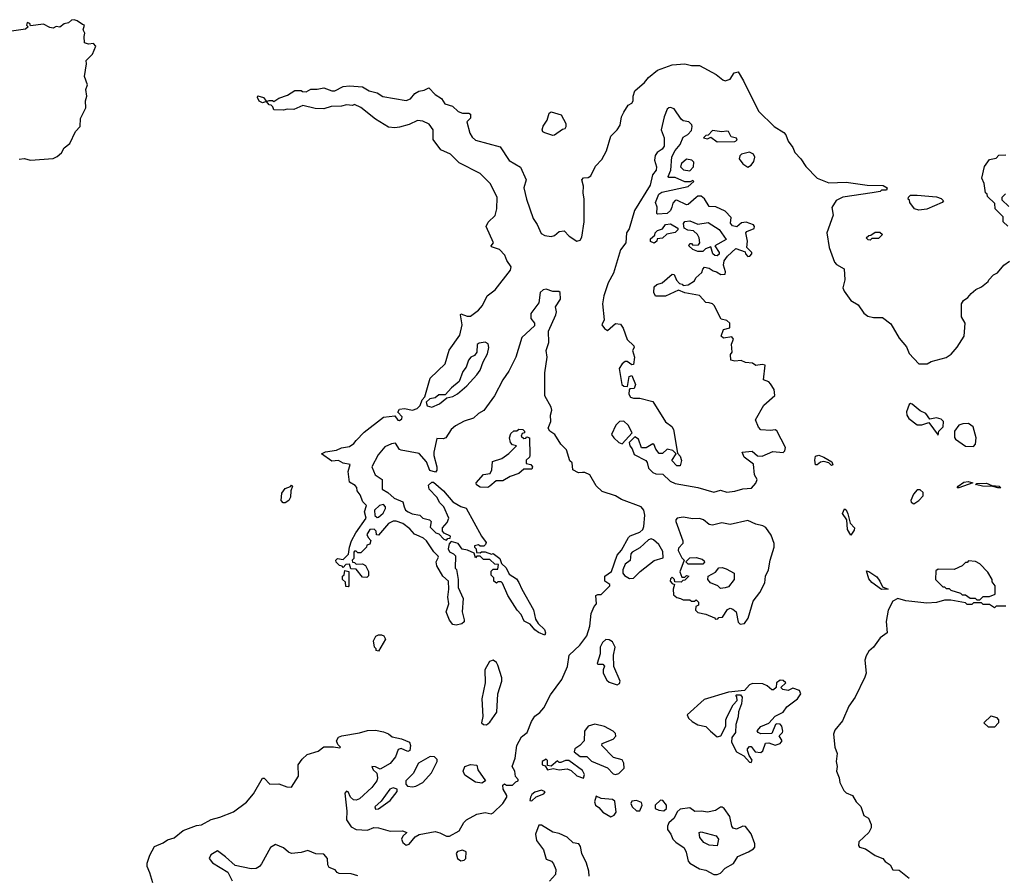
# Model space of a CAD drawing. Extents: x 2380107 to 2585170, y 384273 to 546161.
# Tile 90 of 256: x 2451228 to 2457336, y 469250 to 474558. Entities that reach past the tile are written whole.
import ezdxf

# ---------------------------------------------------------------- set-up
doc = ezdxf.new("R2010")
doc.units = 0

msp = doc.modelspace()

# ---------------------------------------------------------------- linework, layer by layer
at = {"layer": '0CON05XD'}
for points in [[(2451225, 473693.8), (2451255, 473696.9), (2451295, 473687.5), (2451435, 473698.1), (2451461.1, 473708.9), (2451486.7, 473733.3), (2451505, 473764), (2451538.9, 473791.1), (2451574.4, 473865), (2451602.5, 473895), (2451605.8, 473945), (2451638.3, 474011.7), (2451635.8, 474055.8), (2451644.3, 474085), (2451639.2, 474125), (2451648, 474155), (2451630, 474205), (2451642.5, 474285), (2451640, 474305), (2451680, 474345), (2451700, 474395), (2451685, 474410), (2451655, 474407.5), (2451630, 474415), (2451627.5, 474455), (2451632.5, 474475), (2451622.5, 474495), (2451630, 474525), (2451618, 474528), (2451585, 474552.1), (2451565, 474558.5), (2451548.8, 474555), (2451530.5, 474539.5), (2451505, 474532), (2451477, 474513), (2451455, 474516.2), (2451435, 474506.7), (2451415, 474510), (2451375, 474530), (2451295, 474520), (2451290, 474535), (2451275, 474540), (2451270, 474525), (2451280, 474515), (2451265, 474500), (2451177.5, 474487.5)], [(2454020, 473855), (2454035, 473828.8), (2454055, 473810.8), (2454208.9, 473768.9), (2454265, 473683.8), (2454335, 473642.5), (2454370, 473565), (2454356.2, 473515), (2454372.5, 473445), (2454414.4, 473325), (2454438.3, 473288.3), (2454462.4, 473232.4), (2454485, 473219.2), (2454525.8, 473214.2), (2454545, 473218.8), (2454575, 473243.3), (2454605, 473247.5), (2454636.7, 473215), (2454685, 473183.8), (2454705, 473190), (2454715, 473210), (2454729.6, 473305), (2454730.6, 473445), (2454724.2, 473485), (2454725.8, 473525), (2454715.8, 473565), (2454725, 473578), (2454755, 473580), (2454770.2, 473589.8), (2454800.1, 473649.9), (2454838.7, 473691.3), (2454868.2, 473745), (2454894.3, 473835), (2454935.6, 473875), (2454952.2, 473905), (2454961.9, 473955), (2454975.4, 473984.6), (2455002.6, 474027.4), (2455025, 474040.6), (2455034.4, 474055), (2455034.2, 474085), (2455043.6, 474116.4), (2455105, 474169.4), (2455129.5, 474200.5), (2455185, 474244.4), (2455275, 474278.5), (2455354.6, 474284.6), (2455395, 474273.3), (2455445, 474274.5), (2455548.5, 474218.5), (2455590, 474185), (2455605, 474180), (2455635, 474188.8), (2455661.1, 474228.9), (2455685, 474235.6), (2455718.8, 474178.8), (2455810.4, 473990.4), (2455908.1, 473895), (2455968.5, 473858.5), (2455980, 473845), (2455995.5, 473805), (2456025.3, 473765.3), (2456037.3, 473735), (2456074.6, 473695), (2456105, 473647.5), (2456175, 473575.6), (2456247, 473547), (2456355, 473550), (2456485, 473532.5), (2456585, 473530), (2456610, 473515), (2456605, 473500), (2456575, 473500), (2456567, 473493), (2456516.4, 473483.6), (2456335, 473456.7), (2456293.9, 473436.1), (2456266.9, 473393.1), (2456273.8, 473345), (2456235.5, 473235.5), (2456248.9, 473145), (2456282.7, 473055), (2456295, 473040), (2456342, 473012), (2456347.8, 472945), (2456334.7, 472895.3), (2456341.8, 472875), (2456385, 472817.1), (2456428.8, 472788.8), (2456465, 472738.5), (2456489.6, 472719.6), (2456525, 472710.2), (2456581.1, 472711.1), (2456632, 472672), (2456685, 472582.5), (2456728.7, 472528.7), (2456746.4, 472486.4), (2456805, 472422.5), (2456857, 472423), (2456883, 472437), (2456975, 472462.5), (2457006.4, 472483.6), (2457043, 472527), (2457087.5, 472595), (2457092.5, 472675), (2457070, 472715), (2457070, 472795), (2457083.6, 472816.4), (2457110, 472835), (2457130.7, 472859.3), (2457160, 472885), (2457195, 472900), (2457236.4, 472933.6), (2457240, 472945), (2457270, 472975), (2457293, 472987), (2457333.6, 473036.4), (2457369.3, 473060.7)], [(2453011.5, 469998.5), (2453079.1, 470020.9), (2453115, 470046.2), (2453175, 470046.7), (2453215, 470040), (2453217.5, 470045), (2453201.2, 470061.2), (2453193.8, 470083.8), (2453205, 470106), (2453226.1, 470116.1), (2453336.1, 470133.9), (2453385, 470148.8), (2453435, 470150), (2453485, 470140), (2453515, 470127.5), (2453538.3, 470108.3), (2453596.4, 470096.4), (2453645.9, 470075.9), (2453652.5, 470055), (2453647.5, 470025), (2453635, 470017.5), (2453595, 470037.5), (2453575, 470030), (2453560, 469985), (2453526.7, 469943.3), (2453465, 469907.5), (2453435, 469923.3), (2453412.5, 469925), (2453420, 469905), (2453443.3, 469883.3), (2453448, 469855), (2453444.2, 469835), (2453412, 469795), (2453335.8, 469725), (2453315, 469716.9), (2453299.1, 469719.1), (2453281.2, 469735), (2453265, 469767.5), (2453255, 469772.5), (2453245, 469760), (2453257.8, 469647.8), (2453256, 469595), (2453285, 469550.5), (2453315, 469533.1), (2453385, 469530), (2453425, 469545.7), (2453455, 469544), (2453526.9, 469523.1), (2453603.6, 469526.4), (2453630, 469515), (2453605, 469492.5), (2453596.7, 469475), (2453605, 469453.8), (2453625, 469436.7), (2453645, 469443.3), (2453682.3, 469487.7), (2453706, 469504), (2453805, 469520.8), (2453834.4, 469514.4), (2453875, 469492), (2453895, 469492.5), (2453953.8, 469525), (2453982.5, 469577.5), (2454000, 469595), (2454065, 469630), (2454115, 469638.8), (2454152, 469632), (2454165, 469637.5), (2454225.6, 469695), (2454250, 469735), (2454250, 469745), (2454227.5, 469785), (2454225, 469810), (2454235, 469816.7), (2454248.3, 469808.3), (2454285, 469810), (2454305, 469830), (2454320, 469835), (2454320, 469845), (2454303, 469863), (2454300, 469895), (2454283.3, 469925), (2454302.7, 469977.3), (2454311.2, 470055), (2454340.8, 470109.2), (2454376, 470135), (2454404, 470205), (2454423.2, 470236.8), (2454455, 470260), (2454480.5, 470289.5), (2454521.4, 470368.6), (2454590.8, 470465), (2454626, 470545), (2454636.7, 470615), (2454703.2, 470676.8), (2454747.1, 470735), (2454765.9, 470795.9), (2454773.8, 470875), (2454792.3, 470917.7), (2454806.7, 470935), (2454802.5, 470985), (2454815, 470992.5), (2454835, 470992.5), (2454890, 471045), (2454890, 471055), (2454857.5, 471075), (2454857.5, 471105), (2454900, 471135), (2454933.9, 471236.1), (2454962.3, 471267.7), (2455005, 471346.7), (2455015, 471356.2), (2455075, 471378.8), (2455093.3, 471395), (2455100, 471415), (2455106, 471485), (2455099.2, 471515), (2455084, 471535), (2454962.1, 471582.1), (2454925, 471604.2), (2454841.3, 471631.3), (2454805, 471666), (2454764.3, 471735), (2454735, 471749.5), (2454718.6, 471748.6), (2454695, 471746), (2454660, 471765), (2454655, 471810), (2454641.2, 471821.2), (2454619.3, 471889.3), (2454584.2, 471924.2), (2454548, 471985), (2454516.1, 472006.1), (2454506.7, 472025), (2454522.5, 472065), (2454520.8, 472105), (2454528.9, 472135), (2454524.4, 472155), (2454486.7, 472225), (2454486.7, 472366.7), (2454499.4, 472465), (2454494, 472505), (2454510, 472555), (2454508.6, 472625), (2454555, 472727.5), (2454558.6, 472745), (2454552.3, 472777.7), (2454582.5, 472825), (2454580, 472865), (2454572.3, 472872.3), (2454535, 472872), (2454495, 472885.7), (2454475, 472882.9), (2454457.1, 472865), (2454447.8, 472802.2), (2454399.4, 472735), (2454400, 472705), (2454421.2, 472675), (2454421.7, 472658.3), (2454343, 472587), (2454305.6, 472464.4), (2454262.1, 472377.9), (2454224.4, 472325), (2454174.2, 472225), (2454107.3, 472132.7), (2454073.8, 472115), (2454044.2, 472085.8), (2453985, 472067.5), (2453930.9, 472039.1), (2453903.8, 472015), (2453872.5, 471965), (2453855, 471958.8), (2453815, 471960), (2453796.7, 471875), (2453796.7, 471855), (2453816.4, 471783.6), (2453816.4, 471763.6), (2453808.3, 471751.7), (2453772.3, 471762.3), (2453752.5, 471815), (2453706.1, 471866.1), (2453595, 471886.7), (2453585, 471892.5), (2453560, 471930), (2453535, 471926.2), (2453492.4, 471907.6), (2453450.9, 471859.1), (2453412.5, 471785), (2453433.9, 471733.9), (2453475.9, 471705.9), (2453477.5, 471645), (2453512.5, 471625), (2453550.3, 471590.3), (2453605, 471566.2), (2453613, 471537), (2453622.5, 471515), (2453637.5, 471505), (2453663.6, 471493.6), (2453710, 471485), (2453730, 471465), (2453770, 471455), (2453780, 471445), (2453775, 471410), (2453810, 471375), (2453828.3, 471368.3), (2453860, 471335), (2453875, 471330), (2453885, 471340), (2453898.3, 471341.7), (2453900, 471355), (2453861.7, 471371.7), (2453850, 471385), (2453850, 471405), (2453880.7, 471439.3), (2453890, 471465), (2453860, 471535), (2453835, 471560), (2453815.9, 471595.9), (2453767.5, 471645), (2453765, 471670), (2453785, 471690), (2453795, 471690), (2453856.2, 471635), (2453915, 471567.5), (2453965, 471537.5), (2453997.7, 471527.7), (2454092.5, 471355), (2454122.5, 471315), (2454118.3, 471301.7), (2454107, 471293), (2454085, 471292.5), (2454075, 471300), (2454050, 471295), (2454050, 471285), (2454060, 471275), (2454061.7, 471251.7), (2454085, 471250), (2454093, 471257), (2454115, 471257.5), (2454155, 471242.5), (2454165, 471247.5), (2454206.7, 471215), (2454217.5, 471185), (2454245, 471156.7), (2454265, 471117.5), (2454309.3, 471089.3), (2454325, 471067.5), (2454342.5, 471025), (2454415, 470897.5), (2454428.3, 470838.3), (2454445, 470812.5), (2454483.3, 470775), (2454490, 470755), (2454485, 470740), (2454447, 470757), (2454423.6, 470773.6), (2454395, 470807.5), (2454357, 470827), (2454338.3, 470868.3), (2454313.9, 470893.9), (2454256.4, 470986.4), (2454223, 471063), (2454215, 471070), (2454195, 471070), (2454185, 471062.5), (2454170, 471075), (2454170, 471095), (2454153, 471113), (2454153, 471137), (2454165, 471150), (2454195, 471150), (2454198.3, 471178.3), (2454175, 471180), (2454145, 471210), (2454105, 471210), (2454085, 471230), (2454065, 471230), (2454055, 471220), (2454048.3, 471248.3), (2454007, 471267), (2453973, 471273), (2453948.3, 471308.3), (2453905, 471320), (2453893, 471307), (2453886.7, 471275), (2453895, 471257.5), (2453920, 471245), (2453931.7, 471231.7), (2453930, 471155), (2453937, 471147), (2453947.5, 471085), (2453947.5, 471035), (2453978.3, 470968.3), (2453973.3, 470885), (2453986, 470835), (2453985, 470822.5), (2453970.8, 470809.2), (2453935, 470801.2), (2453915, 470806.7), (2453895, 470832.5), (2453873.3, 470885), (2453890, 470935), (2453883.8, 470975), (2453890, 471025), (2453887.5, 471075), (2453853.3, 471105), (2453815, 471170), (2453812.5, 471195), (2453827, 471223), (2453825, 471230), (2453797, 471257), (2453752.5, 471325), (2453732.3, 471342.3), (2453706.4, 471353.6), (2453677, 471367), (2453649.3, 471399.3), (2453605, 471432.5), (2453563, 471447), (2453545, 471447.5), (2453515, 471432.5), (2453455, 471360), (2453441.7, 471361.7), (2453440, 471385), (2453427, 471397), (2453400, 471395), (2453382.5, 471365), (2453390, 471345), (2453407, 471327), (2453400, 471305), (2453381.7, 471298.3), (2453380, 471285), (2453345, 471250), (2453325, 471250), (2453315, 471260), (2453305, 471260), (2453300, 471255), (2453300, 471215), (2453290, 471205), (2453291.7, 471191.7), (2453305, 471190), (2453315, 471180), (2453355, 471182.5), (2453373, 471173), (2453392.5, 471135), (2453391.7, 471108.3), (2453381.7, 471098.3), (2453355, 471100), (2453315, 471150), (2453281.7, 471151.7), (2453275, 471180), (2453251.7, 471178.3), (2453235, 471160), (2453228.3, 471168.3), (2453211.7, 471171.7), (2453191.7, 471191.7), (2453190, 471205), (2453200, 471215), (2453235, 471210), (2453268.3, 471241.7), (2453273.3, 471285), (2453287.5, 471325), (2453313.3, 471375), (2453376.7, 471465), (2453366.7, 471505), (2453380, 471545), (2453356.4, 471566.4), (2453340.7, 471610.7), (2453322.5, 471635), (2453320, 471655), (2453309.3, 471669.3), (2453275, 471690), (2453266.2, 471755), (2453278.3, 471798.3), (2453235, 471806.7), (2453205, 471823.3), (2453165, 471820), (2453100, 471865), (2453125, 471877.5), (2453192.7, 471887.3), (2453225, 471902), (2453275, 471911.2), (2453301.2, 471928.8), (2453315, 471948), (2453365, 472000), (2453485, 472092), (2453555, 472100), (2453573.6, 472073.6), (2453585, 472072.5), (2453598.3, 472081.7), (2453601.2, 472095), (2453573.3, 472123.3), (2453585, 472141.2), (2453615, 472147.1), (2453665, 472136.2), (2453694.1, 472145.9), (2453712.5, 472165), (2453725, 472200), (2453741.7, 472218.3), (2453775, 472333.3), (2453867.3, 472422.7), (2453892, 472508), (2453959.1, 472600.9), (2453972.5, 472665), (2453961.7, 472728.3), (2453965, 472732.5), (2454005, 472719.2), (2454025, 472720), (2454075, 472755.8), (2454099.2, 472785), (2454128.8, 472845), (2454177.3, 472882.7), (2454272.9, 473005), (2454276, 473025), (2454250, 473065), (2454238.3, 473098.3), (2454205, 473132.5), (2454155, 473150), (2454152.5, 473155), (2454166.7, 473175), (2454121.4, 473275), (2454135, 473301.2), (2454177.4, 473342.6), (2454188.1, 473385), (2454189.5, 473455), (2454149.8, 473539.8), (2454085, 473604.3), (2453955, 473670), (2453900, 473725), (2453841.4, 473751.4), (2453794, 473815), (2453794, 473875), (2453769.3, 473909.3), (2453729.3, 473929.3), (2453695, 473933.1), (2453645, 473909.2), (2453585, 473891.1), (2453555, 473887.5), (2453515, 473892.5), (2453435, 473942), (2453344.3, 474014.3), (2453305, 474032.5), (2453293, 474027), (2453255, 474030), (2453225, 474022.5), (2453160.5, 474019.5), (2453115, 474006.2), (2453061.7, 474008.3), (2452985, 474026.7), (2452928.3, 474001.7), (2452887, 474003), (2452865, 473996.7), (2452805, 474000), (2452798.3, 474018.3), (2452788.3, 474028.3), (2452775, 474030), (2452760, 474050), (2452735, 474042.5), (2452713.3, 474053.3), (2452702.5, 474075), (2452705, 474086.7), (2452740, 474075), (2452760, 474050), (2452775, 474057.5), (2452797, 474057), (2452805, 474050), (2452835, 474072.5), (2452889.5, 474090.5), (2452935, 474118.8), (2452975, 474120), (2452983, 474113), (2453005, 474110), (2453033.6, 474126.4), (2453073.6, 474126.4), (2453115, 474136), (2453165, 474116.7), (2453183, 474117), (2453235, 474143.8), (2453275, 474148), (2453355, 474141.2), (2453396.8, 474116.8), (2453445, 474104.2), (2453481.7, 474081.7), (2453625, 474056.2), (2453652.3, 474067.7), (2453680.3, 474099.7), (2453703.3, 474115), (2453738.3, 474121.7), (2453766.7, 474136.7), (2453805, 474093.8), (2453845, 474068.8), (2453865.9, 474035.9), (2453912.3, 474022.3), (2453948.3, 473988.3), (2453975, 473979.2), (2454015, 473978.8), (2454025, 473972.5), (2454025, 473947.5), (2454002.5, 473925), (2454020, 473855)], [(2455615, 471627.5), (2455665, 471633.1), (2455715, 471647.5), (2455767.7, 471652.3), (2455795, 471682.5), (2455802.5, 471705), (2455787.5, 471735), (2455780.7, 471800.7), (2455722.5, 471845), (2455710, 471875), (2455771.7, 471881.7), (2455805, 471852.5), (2455835, 471850), (2455900.7, 471879.3), (2455965, 471874), (2455975.6, 471884.4), (2455979.4, 471905), (2455925, 472006.7), (2455915, 472013.3), (2455885, 472008.8), (2455825, 472013.3), (2455810.5, 472030.5), (2455792.5, 472075), (2455845, 472167.5), (2455913, 472227), (2455908, 472265), (2455885, 472300), (2455875, 472312.5), (2455843, 472323), (2455852.5, 472415), (2455835, 472420), (2455795, 472413.3), (2455775, 472427.5), (2455730.7, 472430.7), (2455703, 472443), (2455665, 472440), (2455640, 472445), (2455638.3, 472481.7), (2455647.5, 472495), (2455643.3, 472545), (2455656.4, 472576.4), (2455645, 472590), (2455595, 472583.3), (2455580, 472595), (2455593.6, 472636.4), (2455633, 472647), (2455633.8, 472675), (2455615, 472692), (2455580.5, 472700.5), (2455535.8, 472785.8), (2455525, 472796), (2455505, 472800.8), (2455484.2, 472804.2), (2455445, 472848), (2455355, 472863.3), (2455315, 472880), (2455235, 472843.3), (2455173, 472843), (2455162.5, 472865), (2455165, 472900), (2455180, 472915), (2455213.6, 472926.4), (2455275, 472980), (2455288.3, 472978.3), (2455303, 472943), (2455321.7, 472921.7), (2455338.3, 472918.3), (2455345, 472910), (2455375, 472912.5), (2455415, 472937.5), (2455423.6, 472956.4), (2455460.7, 472989.3), (2455465, 473010), (2455477, 473023), (2455505, 473016.7), (2455529.3, 472999.3), (2455550, 472995), (2455578.3, 472978.3), (2455605, 472980), (2455606.7, 472995), (2455593.8, 473035), (2455598.3, 473061.7), (2455618.3, 473091.7), (2455671.7, 473138.3), (2455728.3, 473118.3), (2455730, 473105), (2455745, 473090), (2455758.3, 473091.7), (2455770, 473105), (2455770, 473115), (2455740, 473145), (2455742.5, 473185), (2455732.5, 473235), (2455740, 473245), (2455785, 473262.5), (2455787.5, 473275), (2455780, 473285), (2455735, 473302.5), (2455705, 473297.5), (2455677, 473273), (2455649.3, 473279.3), (2455637, 473297), (2455641.7, 473331.7), (2455605, 473370), (2455547, 473397), (2455505, 473400), (2455476.4, 473446.4), (2455455, 473462.5), (2455435, 473462.5), (2455423.9, 473456.1), (2455375, 473412.5), (2455365, 473410), (2455305, 473438.8), (2455295, 473436.7), (2455280.3, 473419.7), (2455273.8, 473395), (2455266.2, 473375), (2455245, 473356.2), (2455185, 473352.5), (2455180, 473355), (2455182.5, 473395), (2455172.5, 473425), (2455192.5, 473475), (2455211.7, 473488.3), (2455375, 473522.5), (2455410, 473555), (2455405, 473560), (2455387.5, 473552.5), (2455355, 473552.5), (2455295, 473580), (2455255, 473580), (2455250, 473585), (2455266.7, 473625), (2455273, 473707), (2455293.9, 473746.1), (2455326.1, 473783.9), (2455345, 473830), (2455373, 473847), (2455395, 473870), (2455400, 473895), (2455397, 473907), (2455380, 473925), (2455345, 473930), (2455331.7, 473941.7), (2455287.5, 474005), (2455265, 474014), (2455255, 474012), (2455245, 474003.3), (2455226.2, 473956.2), (2455207.5, 473875), (2455225.9, 473825.9), (2455225.8, 473774.2), (2455213.3, 473755), (2455183.3, 473735), (2455170.8, 473715), (2455165.9, 473685.9), (2455178, 473645), (2455176.7, 473625), (2455153.8, 473595), (2455138.3, 473531.7), (2455041.9, 473375), (2455008.8, 473261.2), (2454992.9, 473235), (2454988, 473175), (2454955, 473130), (2454911.4, 472985), (2454878.6, 472925), (2454851.4, 472845), (2454844, 472795), (2454853.6, 472696.4), (2454840, 472665), (2454855, 472642.5), (2454875, 472630), (2454925, 472673.3), (2454955, 472670), (2454971.2, 472645), (2454996.7, 472575), (2455037.5, 472535), (2455040, 472525), (2455030, 472505), (2455042.5, 472465), (2455035, 472420), (2455025, 472417.5), (2454997, 472437), (2454985, 472437.5), (2454965, 472422.5), (2454947.5, 472395), (2454963.3, 472295), (2454975, 472283.8), (2454998.3, 472281.7), (2455010, 472345), (2455025, 472350), (2455048, 472295), (2455039.3, 472270.7), (2455012.5, 472267.5), (2455008.3, 472261.7), (2455007.5, 472235), (2455017, 472217), (2455035, 472210), (2455075, 472211.2), (2455155, 472188.8), (2455235, 472063.3), (2455273.8, 472035), (2455283.9, 472016.1), (2455308.3, 471868.3), (2455325, 471850), (2455333, 471823), (2455325, 471790), (2455305, 471790), (2455273, 471823), (2455300, 471865), (2455280, 471885), (2455245, 471893.3), (2455215, 471867.5), (2455195, 471867.5), (2455173.9, 471893.9), (2455165, 471920), (2455155, 471927.5), (2455115, 471901.2), (2455085, 471902.5), (2455066.7, 471955), (2455045, 471970), (2455010, 471935), (2455012.5, 471915), (2455027.5, 471895), (2455040.7, 471860.7), (2455113, 471823), (2455121.7, 471811.7), (2455128.8, 471775), (2455155, 471748.8), (2455175, 471740), (2455217.7, 471737.7), (2455263.3, 471695), (2455295, 471680), (2455435, 471656.7), (2455535, 471627.5), (2455575, 471639.4), (2455615, 471627.5)], [(2454535, 473840), (2454485, 473857.5), (2454473.6, 473863.6), (2454470, 473875), (2454475, 473897.5), (2454501.2, 473935), (2454512.3, 473977.7), (2454525, 473986.7), (2454588, 473968), (2454616, 473915), (2454616.4, 473893.6), (2454609.3, 473880.7), (2454595, 473877.5), (2454545, 473842.5), (2454535, 473840)], [(2455555, 473800), (2455665, 473802.5), (2455678.3, 473811.7), (2455675, 473822.5), (2455641.7, 473831.7), (2455626.2, 473865), (2455615, 473867.1), (2455583.3, 473863.3), (2455525, 473870), (2455498.3, 473841.7), (2455485, 473840), (2455470, 473825), (2455495, 473820), (2455515, 473830), (2455555, 473800)], [(2455385, 473620), (2455407.5, 473645), (2455410, 473675), (2455397, 473687), (2455365, 473692.5), (2455333.6, 473666.4), (2455327.5, 473645), (2455346.4, 473626.4), (2455385, 473620)], [(2455745, 473642.5), (2455766.7, 473655), (2455781.7, 473678.3), (2455788.8, 473705), (2455780, 473725), (2455755, 473736), (2455706.2, 473723.8), (2455696.2, 473713.8), (2455691.2, 473695), (2455715, 473663.8), (2455745, 473642.5)], [(2457358.3, 473278.3), (2457330, 473305), (2457330, 473335), (2457280, 473385), (2457278.3, 473418.3), (2457231.7, 473461.7), (2457230, 473475), (2457220, 473485), (2457211.7, 473541.7), (2457197.5, 473575), (2457213, 473647), (2457245, 473690), (2457285, 473700), (2457303, 473717), (2457345, 473720)], [(2456805, 473377.5), (2456780, 473385), (2456750, 473425), (2456748.3, 473438.3), (2456740, 473445), (2456741.7, 473458.3), (2456755, 473470), (2456795, 473470), (2456915, 473460), (2456945, 473450), (2456960, 473435), (2456950, 473425), (2456855, 473382.5), (2456805, 473377.5)], [(2457343, 473477), (2457320, 473455), (2457321.7, 473441.7), (2457365, 473400)], [(2455165, 473172.5), (2455141.7, 473181.7), (2455141.7, 473198.3), (2455168.3, 473221.7), (2455170, 473235), (2455185, 473250), (2455215, 473260), (2455235, 473287.5), (2455265, 473292.5), (2455310, 473265), (2455310, 473255), (2455295, 473237.5), (2455243, 473227), (2455215, 473202.5), (2455181.7, 473198.3), (2455180, 473185), (2455165, 473172.5)], [(2455555, 473093.3), (2455540, 473095), (2455527.5, 473105), (2455515, 473150), (2455483, 473137), (2455465, 473120), (2455435, 473120), (2455405, 473132.5), (2455380, 473155), (2455385, 473170), (2455395, 473170), (2455405, 473160), (2455438.3, 473161.7), (2455447.5, 473175), (2455442.5, 473205), (2455432.5, 473225), (2455408.3, 473248.3), (2455373.6, 473253.6), (2455350, 473265), (2455347, 473293), (2455354, 473306), (2455385, 473310), (2455435, 473290), (2455499.3, 473299.3), (2455566.4, 473256.4), (2455610, 473195), (2455540, 473155), (2455567.5, 473115), (2455567, 473103), (2455555, 473093.3)], [(2456505, 473190), (2456491.7, 473191.7), (2456480, 473205), (2456495, 473220), (2456508.3, 473221.7), (2456535, 473240), (2456565, 473240), (2456580, 473225), (2456555, 473200), (2456515, 473200), (2456505, 473190)], [(2453785, 472153.8), (2453832.5, 472175), (2453877.5, 472212.5), (2453915, 472220), (2453945, 472236.7), (2454002.7, 472287.3), (2454063.8, 472355), (2454085, 472383.3), (2454103.8, 472435), (2454131.2, 472485), (2454138.8, 472525), (2454135, 472547.5), (2454115, 472556.7), (2454078.3, 472551.7), (2454067, 472543), (2454063.8, 472495), (2454050, 472475), (2454026.1, 472463.9), (2454013.3, 472445), (2453998.3, 472401.7), (2453976.7, 472375), (2453955, 472313.3), (2453907.5, 472275), (2453868.3, 472231.7), (2453828.3, 472231.7), (2453805, 472213.3), (2453773, 472207), (2453750, 472185), (2453755, 472162.5), (2453785, 472153.8)], [(2456925, 471980), (2456930, 472005), (2456957, 472033), (2456960, 472065), (2456945, 472080), (2456915, 472087.5), (2456875, 472080), (2456850, 472115), (2456815, 472132.5), (2456765, 472173.3), (2456755, 472176.2), (2456745, 472170), (2456729.6, 472125), (2456732.3, 472105), (2456744.7, 472084.7), (2456795, 472045.6), (2456824.5, 472045.5), (2456868.3, 472058.3), (2456925, 471980)], [(2454965, 471927.5), (2455027.5, 471995), (2455002.3, 472042.3), (2454975, 472067.5), (2454950, 472065), (2454927, 472043), (2454900, 471985), (2454913.2, 471963.2), (2454945, 471936), (2454965, 471927.5)], [(2457145, 471910), (2457157.5, 471925), (2457162.5, 471965), (2457143, 472033), (2457115, 472052.5), (2457078.3, 472051.7), (2457055, 472042.5), (2457027.5, 472005), (2457027, 471967), (2457032.5, 471955), (2457095, 471912.5), (2457145, 471910)], [(2454133, 471657), (2454085, 471657.5), (2454061.7, 471671.7), (2454060, 471685), (2454105, 471736.7), (2454146.7, 471743.3), (2454157.5, 471765), (2454161.7, 471818.3), (2454220, 471835), (2454263, 471867), (2454310, 471915), (2454285, 471920), (2454272.5, 471935), (2454267.5, 471965), (2454275, 471990), (2454293, 472007), (2454311.7, 472008.3), (2454325, 472017.5), (2454350, 472015), (2454360, 472005), (2454360, 471995), (2454345, 471990), (2454340, 471975), (2454355, 471960), (2454368.3, 471961.7), (2454375, 471970), (2454390, 471965), (2454392.5, 471855), (2454390, 471845), (2454370, 471825), (2454370, 471805), (2454398.3, 471798.3), (2454410, 471785), (2454405, 471770), (2454355, 471770), (2454325, 471743.3), (2454270, 471725), (2454225, 471697.5), (2454183, 471697), (2454145, 471663.3), (2454133, 471657)], [(2456265, 471792), (2456248.5, 471808.5), (2456216.9, 471816.9), (2456195, 471813.3), (2456175, 471796.2), (2456165, 471797.5), (2456160, 471825), (2456165, 471850), (2456185, 471857.3), (2456216.9, 471845), (2456265.7, 471815), (2456273, 471797), (2456265, 471792)], [(2457044.1, 471654.1), (2457050.8, 471665), (2457085, 471688.2), (2457112.7, 471692.7), (2457140, 471685), (2457055, 471654.4), (2457044.1, 471654.1)], [(2457297.1, 471652.9), (2457265, 471662.9), (2457200, 471665), (2457157.5, 471675), (2457165, 471680), (2457225, 471682.9), (2457258.6, 471668.6), (2457303.8, 471665), (2457315, 471653.8), (2457297.1, 471652.9)], [(2452875, 471560), (2452861.7, 471561.7), (2452850, 471575), (2452855, 471620), (2452875, 471650), (2452908.3, 471661.7), (2452915, 471670), (2452920, 471665), (2452910, 471635), (2452907.5, 471595), (2452897.5, 471575), (2452875, 471560)], [(2456775, 471553.8), (2456806.7, 471575), (2456832.5, 471605), (2456832.5, 471625), (2456815, 471642.5), (2456795, 471642.5), (2456773.3, 471615), (2456756.7, 471575), (2456757.5, 471565), (2456775, 471553.8)], [(2453445, 471470), (2453455, 471472.5), (2453483, 471497), (2453497.5, 471525), (2453497.5, 471535), (2453485, 471550), (2453460, 471545), (2453430, 471515), (2453431.7, 471481.7), (2453445, 471470)], [(2456385, 471360), (2456364.5, 471395), (2456358.8, 471455), (2456332.5, 471495), (2456345, 471523.3), (2456355, 471517.5), (2456365, 471493.3), (2456379.2, 471435), (2456407.1, 471405), (2456405, 471391.2), (2456385, 471360)], [(2455698.3, 470808.3), (2455725, 470812.5), (2455746.7, 470845), (2455779.3, 470950.7), (2455820, 471005), (2455850.8, 471065), (2455854.3, 471105), (2455874.3, 471145), (2455884.4, 471205.6), (2455909.4, 471285), (2455908.1, 471308.1), (2455890.7, 471360.7), (2455857.5, 471407.5), (2455838.8, 471418.8), (2455795, 471427.5), (2455745, 471451.1), (2455635, 471427.3), (2455582.9, 471437.1), (2455525, 471422), (2455505, 471426.2), (2455470, 471455), (2455445, 471463.1), (2455405, 471462), (2455345, 471472), (2455307.5, 471465), (2455297.5, 471455), (2455297.5, 471445), (2455342.5, 471325), (2455341.7, 471308.3), (2455315, 471280), (2455313.3, 471265), (2455335, 471220), (2455350, 471205), (2455323.6, 471133.6), (2455335, 471100), (2455355, 471100), (2455365, 471110), (2455380, 471105), (2455355, 471080), (2455341.7, 471078.3), (2455331.7, 471068.3), (2455291.7, 471071.7), (2455290, 471085), (2455275, 471100), (2455265, 471090), (2455262.5, 471075), (2455275, 471060), (2455290, 471055), (2455282.5, 471025), (2455285, 470990), (2455303.9, 470973.9), (2455327, 470967), (2455345, 470960), (2455385, 470960), (2455395, 470950), (2455415, 470950), (2455425, 470960), (2455440, 470945), (2455440, 470925), (2455421.7, 470918.3), (2455420, 470895), (2455435, 470880), (2455485, 470870), (2455538.3, 470848.3), (2455545, 470840), (2455558.3, 470841.7), (2455565, 470850), (2455588.3, 470851.7), (2455620, 470900), (2455635, 470907.5), (2455651.7, 470901.7), (2455672.5, 470885), (2455685, 470820), (2455698.3, 470808.3)], [(2455011.7, 471091.7), (2455035, 471092.5), (2455076.7, 471135), (2455165, 471204), (2455220.7, 471219.3), (2455218.6, 471258.6), (2455192.3, 471302.3), (2455160.7, 471330.7), (2455145, 471337.5), (2455129.3, 471330.7), (2455075, 471282.5), (2455027.5, 471255), (2455020, 471245), (2455015, 471202.5), (2454985, 471180), (2454970, 471145), (2454970, 471125), (2454980, 471110), (2455011.7, 471091.7)], [(2455465, 471180), (2455375, 471180), (2455360, 471195), (2455385, 471220), (2455425, 471222.5), (2455461.7, 471211.7), (2455475, 471200), (2455477, 471193), (2455465, 471180)], [(2457185, 470960), (2457205, 470980), (2457245, 470980), (2457280, 470995), (2457280, 471045), (2457261.7, 471071.7), (2457260, 471085), (2457235, 471130), (2457185, 471182.5), (2457157, 471197), (2457115, 471200), (2457105, 471190), (2457095, 471190), (2457075, 471170), (2457025, 471147.5), (2456925, 471150), (2456911.7, 471138.3), (2456910, 471085), (2456955, 471040), (2456965, 471040), (2456975, 471030), (2456995, 471030), (2457005, 471020), (2457065, 471000), (2457075, 470990), (2457095, 470990), (2457125, 470970), (2457155, 470970), (2457165, 470960), (2457185, 470960)], [(2453265, 471040), (2453251.7, 471041.7), (2453248.3, 471068.3), (2453230, 471085), (2453230, 471105), (2453240, 471115), (2453245, 471140), (2453270, 471135), (2453270, 471045), (2453265, 471040)], [(2455575, 471030), (2455560, 471045), (2455513.9, 471063.9), (2455497.5, 471085), (2455500, 471105), (2455545, 471130), (2455565, 471157.5), (2455585, 471160), (2455611.7, 471151.7), (2455660, 471125), (2455660, 471085), (2455625, 471040), (2455605, 471032.5), (2455575, 471030)], [(2456575, 471023.1), (2456515, 471066.7), (2456495, 471089.2), (2456480.5, 471139.5), (2456495, 471135.6), (2456545, 471101.1), (2456564.4, 471075), (2456579.7, 471039.7), (2456615, 471024.2), (2456575, 471023.1)], [(2457345, 470920), (2457285, 470920), (2457275, 470910), (2457245, 470930), (2457205, 470930), (2457195, 470940), (2457145, 470940), (2457135, 470930), (2457105, 470930), (2457095, 470940), (2457005, 470957.5), (2456965, 470957.5), (2456915, 470942.5), (2456855, 470937.5), (2456725, 470952.5), (2456675, 470968), (2456645, 470951.2), (2456615.6, 470895), (2456602.5, 470825), (2456610, 470755), (2456567, 470723), (2456524.5, 470665.5), (2456495, 470640), (2456478.3, 470611.7), (2456470.8, 470585), (2456478.6, 470505), (2456470.9, 470479.1), (2456411.9, 470355), (2456371.1, 470298.9), (2456331.7, 470208.3), (2456285, 470150), (2456275.6, 470125), (2456284.3, 470045), (2456300, 470005), (2456294.2, 469955), (2456299.2, 469925), (2456296, 469895), (2456312.5, 469855), (2456316.2, 469825), (2456340, 469775), (2456355, 469761.2), (2456394, 469744), (2456416.7, 469705), (2456445.8, 469675.8), (2456465, 469620), (2456493.9, 469603.9), (2456511.2, 469565), (2456510, 469545), (2456496.7, 469515), (2456433.1, 469456.9), (2456431.2, 469435), (2456437.5, 469425), (2456475, 469414), (2456535, 469372.9), (2456582.5, 469355), (2456597.5, 469335), (2456627.5, 469315), (2456643.9, 469283.9), (2456685, 469280.8), (2456745, 469232.5)], [(2453455, 470640), (2453440, 470645), (2453440, 470655), (2453430, 470665), (2453422.5, 470705), (2453437, 470733), (2453455, 470742.5), (2453471.7, 470741.7), (2453486.4, 470736.4), (2453496.7, 470715), (2453455, 470640)], [(2454935, 470432.5), (2454949.3, 470440.7), (2454952.5, 470455), (2454913.8, 470545), (2454912.5, 470615), (2454922.5, 470665), (2454905, 470697.5), (2454885, 470710), (2454865, 470713.3), (2454844, 470695), (2454830, 470665), (2454830, 470625), (2454810, 470565), (2454815, 470560), (2454845, 470560), (2454857, 470547), (2454847.5, 470525), (2454847.5, 470505), (2454870.5, 470460.5), (2454885, 470447.5), (2454935, 470432.5)], [(2454125, 470184.2), (2454145, 470200), (2454188, 470262), (2454194.5, 470375), (2454220, 470455), (2454220, 470475), (2454193.7, 470553.7), (2454185, 470570), (2454165, 470583.8), (2454143.3, 470576.7), (2454114.3, 470525.7), (2454115.7, 470445), (2454095.4, 470344.6), (2454100.6, 470235), (2454093.8, 470195), (2454105.9, 470185.9), (2454125, 470184.2)], [(2455765, 469950), (2455772.5, 469965), (2455753, 469993), (2455742.5, 470025), (2455742.5, 470035), (2455755, 470050), (2455765, 470050), (2455790, 470015), (2455825, 470012.5), (2455838.3, 470021.7), (2455855, 470070), (2455875, 470072.5), (2455915, 470056.7), (2455945, 470067.5), (2455957.5, 470085), (2455940, 470115), (2455960, 470135), (2455962.5, 470145), (2455956.7, 470175), (2455945, 470186.7), (2455925, 470190), (2455917.5, 470185), (2455895, 470130), (2455825, 470127.5), (2455810, 470135), (2455803, 470147), (2455825, 470172.5), (2455876.4, 470193.6), (2455915, 470237.5), (2455965, 470262.5), (2455986.7, 470295), (2456052.5, 470345), (2456073.3, 470375), (2456066.1, 470396.1), (2456025, 470410), (2455995, 470397.5), (2455961.7, 470401.7), (2455950, 470415), (2455980, 470445), (2455965, 470457.5), (2455945, 470460), (2455922.5, 470445), (2455920, 470415), (2455905, 470400), (2455895, 470400), (2455866.1, 470426.1), (2455838.3, 470438.3), (2455775, 470439.1), (2455755, 470432.5), (2455724.1, 470395.9), (2455625, 470386.7), (2455475, 470340), (2455368.6, 470245), (2455376.9, 470225), (2455400.6, 470205), (2455435, 470182.9), (2455485, 470173.3), (2455513.8, 470145), (2455555, 470110), (2455576.7, 470115), (2455608.8, 470175), (2455608.8, 470215), (2455618, 470235), (2455655, 470307.5), (2455680, 470335), (2455677.5, 470357.5), (2455670, 470365), (2455675, 470370), (2455699.3, 470369.3), (2455710, 470355), (2455706.4, 470313.6), (2455686.7, 470265), (2455686.1, 470233.9), (2455671.2, 470185), (2455668.8, 470135), (2455646.7, 470105), (2455643.3, 470075), (2455675, 470016.7), (2455720.7, 469990.7), (2455755, 469952.5), (2455765, 469950)], [(2457238.3, 470168.3), (2457210, 470195), (2457255, 470240), (2457288.3, 470228.3), (2457300, 470215), (2457300, 470195), (2457275, 470170), (2457238.3, 470168.3)], [(2454925, 469875.6), (2454945, 469881.9), (2454977.1, 469915), (2454976, 469945), (2454966.1, 469966.1), (2454911.2, 469981.2), (2454840, 470055), (2454841.7, 470068.3), (2454910, 470095), (2454927, 470113), (2454925, 470130), (2454910, 470145), (2454855, 470172.5), (2454795, 470187.5), (2454753.9, 470176.1), (2454732.5, 470145), (2454730, 470085), (2454702.5, 470055), (2454672.5, 470035), (2454667.5, 470015), (2454705, 469987.5), (2454747, 469987), (2454775, 469957.5), (2454875, 469916.2), (2454910.2, 469880.2), (2454925, 469875.6)], [(2452053.8, 469203.8), (2452036.4, 469265), (2452017.9, 469305), (2452018.7, 469325), (2452035.2, 469375), (2452065, 469428), (2452118.5, 469451.5), (2452145, 469470.7), (2452187.3, 469482.7), (2452242.4, 469527.6), (2452325, 469559.3), (2452355, 469562.9), (2452415, 469595.8), (2452470.4, 469609.6), (2452555, 469644.5), (2452635, 469704.6), (2452679.2, 469755), (2452735, 469852.5), (2452745, 469852.5), (2452780, 469815), (2452835, 469817.5), (2452885, 469797.8), (2452915, 469796.2), (2452956.9, 469865), (2452956, 469935), (2452979.7, 469970.3), (2453011.5, 469998.5)], [(2453665, 469798.2), (2453685, 469802.2), (2453729.2, 469825), (2453782.5, 469885), (2453818.6, 469955), (2453817.4, 469967.4), (2453801.2, 469985), (2453775, 469987.5), (2453703.1, 469945), (2453669.2, 469880.8), (2453623.1, 469835), (2453623.3, 469815), (2453633.8, 469803.8), (2453665, 469798.2)], [(2454725, 469852.5), (2454732.5, 469875), (2454719.3, 469899.3), (2454635, 469961.4), (2454615, 469962), (2454585, 469950), (2454575, 469950), (2454565, 469960), (2454525, 469927.5), (2454501.7, 469931.7), (2454501.7, 469961.7), (2454495, 469970), (2454470, 469955), (2454470, 469935), (2454488.3, 469928.3), (2454502.5, 469905), (2454537.7, 469912.3), (2454575, 469904.4), (2454625, 469910.5), (2454649.8, 469899.8), (2454685, 469866.9), (2454725, 469852.5)], [(2454095, 469822.5), (2454055, 469827.5), (2453990.5, 469870.5), (2453978.8, 469895), (2453988.8, 469925), (2454025, 469937.5), (2454063, 469933), (2454070, 469905), (2454117, 469837), (2454095, 469822.5)], [(2453435, 469661.2), (2453455, 469662), (2453526, 469715), (2453570.5, 469769.5), (2453570, 469785), (2453545, 469792.5), (2453525, 469783.8), (2453470, 469710), (2453432, 469675), (2453435, 469661.2)], [(2454405, 469712.5), (2454432.5, 469737.5), (2454480, 469755), (2454488.3, 469768.3), (2454465, 469778.8), (2454423.8, 469765), (2454405, 469751.2), (2454396.2, 469735), (2454393.3, 469713.3), (2454405, 469712.5)], [(2454895, 469612), (2454917, 469623), (2454928.3, 469641.7), (2454920.5, 469710.5), (2454905, 469720), (2454836.2, 469726.2), (2454805, 469740), (2454793.1, 469705), (2454800, 469685), (2454821.4, 469671.4), (2454845, 469640.6), (2454895, 469612)], [(2455075, 469650), (2455088.8, 469685), (2455085, 469702.5), (2455055, 469713.3), (2455025, 469710), (2455020, 469695), (2455026.7, 469675), (2455055, 469650), (2455075, 469650)], [(2455225, 469650), (2455240, 469665), (2455240, 469685), (2455217.5, 469715), (2455203, 469717), (2455170, 469685), (2455170, 469665), (2455193, 469653), (2455225, 469650)], [(2455555, 469254.7), (2455575, 469262.5), (2455605, 469293.3), (2455656.1, 469323.9), (2455682.8, 469367.2), (2455749.2, 469395), (2455780, 469415), (2455788, 469425), (2455789.2, 469445), (2455765, 469507.5), (2455731.7, 469551.7), (2455715, 469553.8), (2455675, 469536.7), (2455655, 469542.5), (2455646.7, 469555), (2455632.5, 469615), (2455597.5, 469665), (2455585, 469672.5), (2455575, 469672.5), (2455545, 469652.5), (2455495, 469640.8), (2455458.3, 469648.3), (2455415.8, 469645.8), (2455385, 469669.2), (2455325, 469661.2), (2455305.9, 469644.1), (2455288.8, 469605), (2455255.6, 469574.4), (2455245.8, 469555), (2455245.8, 469535), (2455267.5, 469505), (2455279.2, 469475), (2455298, 469455), (2455349.8, 469419.8), (2455362.5, 469392.5), (2455375, 469336.7), (2455385, 469324.3), (2455445, 469289.6), (2455485, 469282.5), (2455535, 469255.5), (2455555, 469254.7)], [(2454761.1, 469245), (2454759.1, 469275), (2454744.6, 469325), (2454716, 469385), (2454708.1, 469428.1), (2454695.8, 469445.8), (2454662.3, 469452.3), (2454625, 469487.1), (2454575, 469509.4), (2454535, 469517.5), (2454465, 469561.2), (2454448.3, 469561.7), (2454427.5, 469505), (2454435, 469466.2), (2454478.3, 469408.3), (2454495, 469350), (2454526.7, 469336.7), (2454540.2, 469320.2), (2454553.6, 469285), (2454552.9, 469255), (2454515, 469212.7)], [(2455555, 469432.5), (2455505, 469436), (2455472.8, 469452.8), (2455446.7, 469485), (2455442.5, 469515), (2455455, 469518.8), (2455548.8, 469495), (2455564.2, 469475), (2455555, 469432.5)], [(2453325, 469247.1), (2453285, 469258), (2453210.7, 469260.7), (2453197, 469267), (2453185, 469283.3), (2453148.3, 469298.3), (2453140.6, 469315), (2453137.8, 469355), (2453115, 469380), (2453065, 469382.5), (2453015, 469403.1), (2452975, 469390.9), (2452915, 469385.5), (2452895, 469392.5), (2452865, 469420.6), (2452815, 469440), (2452785, 469422.5), (2452728.7, 469321.3), (2452715, 469303.8), (2452695, 469291.6), (2452665, 469290.8), (2452565, 469310.4), (2452505.2, 469365.2), (2452455, 469402.5), (2452414.1, 469375.9), (2452404, 469355), (2452425, 469327.8), (2452518.7, 469268.7), (2452546.6, 469216.6)], [(2453965, 469340), (2453985, 469343.3), (2453996, 469355), (2453998.8, 469395), (2453975, 469405.7), (2453945, 469398), (2453936, 469385), (2453945, 469353.3), (2453965, 469340)]]:
    msp.add_lwpolyline(points, dxfattribs=at)

doc.saveas('drawing.dxf')
